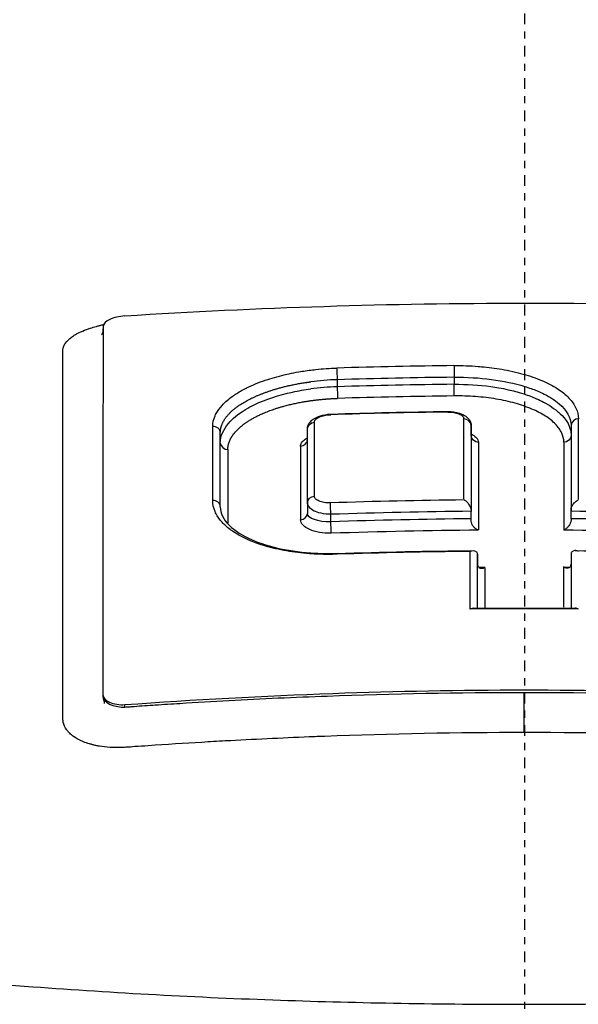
# Model space of a CAD drawing. Header units: millimetres. Extents: x 0 to 4378, y 0 to 2397.
# Tile 167 of 256: x 747 to 755, y 2212 to 2225. Entities that reach past the tile are written whole.
import ezdxf

# ---------------------------------------------------------------- set-up
doc = ezdxf.new("R2010")
doc.units = ezdxf.units.MM
doc.header["$LTSCALE"] = 0.2
doc.linetypes.add('CENTER2', pattern=[1.125, 0.75, -0.125, 0.125, -0.125])
doc.layers.add('02_Center Line', color=1, linetype='CENTER2')

# ---------------------------------------------------------------- blocks, each defined once
blk = doc.blocks.new('A$Cfecc06f8')
for p, q in [((-0.928, 44.264), (-0.928, 44.264)), ((-2.608, 44.068), (-2.608, 43.969)), ((-0.979, 44.102), (-0.979, 44.004)), ((-0.928, 43.842), (-0.928, 43.842)), ((-0.742, 43.434), (-0.743, 42.261)), ((-0.742, 43.286), (-0.742, 43.434)), ((-0.742, 43.434), (-0.742, 43.286)), ((0.649, 43.435), (0.649, 42.262)), ((0.649, 43.435), (0.649, 43.435)), ((-4.235, 42.299), (-4.235, 43.327)), ((-3.022, 42.36), (-3.022, 43.387)), ((-2.926, 43.302), (-2.926, 43.302)), ((-4.235, 42.299), (-4.235, 43.186)), ((-3.022, 42.36), (-3.022, 43.231)), ((-0.742, 43.286), (-0.743, 42.236)), ((0.548, 43.197), (0.548, 41.975)), ((0.649, 43.287), (0.649, 42.237)), ((0.649, 43.287), (0.649, 43.287)), ((-3.022, 42.36), (-3.022, 42.206)), ((-1.919, 42.376), (-1.919, 42.376)), ((-2.696, 42.091), (-2.696, 42.195)), ((-0.743, 42.132), (-0.743, 42.236)), ((0.649, 42.133), (0.649, 42.237)), ((-0.743, 42.132), (-0.743, 42.132)), ((-0.654, 40.888), (-0.654, 41.641)), ((-0.654, 41.641), (-0.654, 41.495)), ((0.649, 41.641), (0.648, 40.888)), ((-0.654, 40.888), (-0.654, 41.495)), ((0.648, 41.495), (0.648, 40.888)), ((-5.864, 39.653), (-5.864, 39.679)), ((-1.919, 39.688), (-1.919, 39.688)), ((-0.928, 39.707), (-0.928, 39.707)), ((-5.564, 39.509), (-5.564, 39.542))]:
    blk.add_line(p, q)
for radius, start, end in [(86.413, 313.06048, 226.93952), (59, 311.98884, 228.01116), (57.092, 313.6982, 226.3018)]:
    blk.add_arc((0, 0), radius, start, end)
for centre, major_axis, ratio, start_param, end_param in [((-5.563, 44.836), (0.3, 0.023), 0.39536, 1.540952, 3.111749), ((0.004, -29.488), (79.462, -0.002), 0.92821, 1.583219, 1.60375), ((-2.574, 43.454), (1.548, 0.043), 0.397012, 1.58138, 1.822144), ((0.004, -29.461), (79.293, -0.002), 0.927804, 1.583225, 1.603764), ((0.004, -29.389), (79.137, -0.002), 0.92749, 1.583251, 1.603829), ((-2.604, 43.248), (1.638, 0.061), 0.440164, 1.556801, 1.783467), ((0.004, -29.362), (78.968, -0.002), 0.927077, 1.583258, 1.603845), ((0.006, -29.007), (-78.262, 0.002), 0.928055, 4.726147, 4.746973), ((-2.696, 43.536), (0.0018, -0.0536), 0.018842, 3.145343, 3.705079), ((-1.068, 43.572), (0.0007, -0.0538), 0.007417, 3.137067, 3.1416), ((-1.068, 43.572), (0.0007, -0.0538), 0.007417, 3.1416, 3.707714), ((-2.945, -29.527), (0.02, 81.126), 0.000062, 5.803652, 5.831887), ((-0.851, -29.827), (-0.008, -81.489), 0.00002, 2.660467, 2.691319), ((0.755, -29.836), (0.005, -81.499), 0.000032, 3.592118, 3.622961), ((-4.335, 43.327), (0.1, 0), 0.899596, 0.00002, 1.626158), ((-4.363, -29.235), (0.022, 80.762), 0.000059, 5.802861, 5.831224), ((-0.636, -29.845), (0.005, -81.109), 0.000032, 3.591254, 3.62475), ((-4.109, -29.275), (-0.02, 80.412), 0.000079, 0.45104, 0.479465), ((-3.098, -29.484), (-0.019, 80.673), 0.000081, 0.450484, 0.478814), ((-4.335, 42.299), (0.1, 0), 0.886849, 0.000221, 1.627453), ((0.008, -27.889), (-75.713, 0.002), 0.928348, 4.723657, 4.748198), ((-4.335, 42.299), (0.1, 0), 0.886849, 0.000018, 0.000221), ((0.007, -27.834), (-75.523, 0.002), 0.927848, 4.722341, 4.748216), ((-0.742, 42.353), (0, -0.133), 0.000583, 5.47928, 5.787408), ((0.648, 42.355), (0, -0.133), 0.000491, 0.495311, 0.804225), ((-0.006, -27.79), (75.475, -0.002), 0.92785, 1.536257, 1.562148), ((0.007, -27.736), (-75.337, 0.002), 0.927455, 4.722368, 4.748308), ((-0.743, 42.017), (0, -0.131), 0.000579, 2.333892, 2.645879), ((0.649, 42.013), (0, -0.135), 0.000363, 3.620466, 3.927231), ((-0.007, -27.699), (-75.297, 0.002), 0.927458, 4.677763, 4.703714), ((0.007, -27.683), (-75.149, 0.002), 0.926947, 4.721044, 4.748325), ((-0.006, -27.638), (-75.101, 0.002), 0.926936, 4.677744, 4.705038), ((0.009, -27.094), (-74.104, 0.002), 0.928107, 4.722724, 4.74776), ((-0.764, -30.503), (0.009, 82.256), 0.00003, 5.763106, 5.783077), ((0.007, -27.111), (-73.954, 0.002), 0.927194, 4.719989, 4.721059), ((-0.547, -30.456), (-0.005, 81.802), 0.000036, 0.496809, 0.511176), ((0.541, -30.453), (-0.007, -81.799), 0.000022, 2.630734, 2.645106), ((0, -25.386), (-71.394, 0.002), 0.928182, 4.701923, 4.722988)]:
    blk.add_ellipse(centre, major_axis=major_axis, ratio=ratio, start_param=start_param, end_param=end_param)
for points, knots in [([(-3.067, 34.878), (-4.126, 34.906), (-5.172, 34.951), (-7.244, 35.077), (-8.265, 35.158), (-9.932, 35.321), (-10.592, 35.395), (-11.611, 35.523), (-11.978, 35.572), (-15.251, 36.036), (-17.895, 36.606), (-20.291, 37.349), (-20.433, 37.395), (-20.871, 37.537), (-21.175, 37.64), (-21.75, 37.847), (-22.029, 37.952), (-22.564, 38.164), (-22.824, 38.273), (-23.331, 38.496), (-23.576, 38.609), (-24.29, 38.958), (-24.73, 39.2), (-25.53, 39.694), (-25.889, 39.946), (-26.36, 40.328), (-26.504, 40.454), (-27.199, 41.109), (-27.591, 41.657), (-27.854, 42.357), (-27.895, 42.495), (-27.955, 42.772), (-27.974, 42.911), (-27.989, 43.188), (-27.986, 43.324), (-27.958, 43.589), (-27.934, 43.719), (-27.885, 43.908), (-27.867, 43.969), (-27.807, 44.146), (-27.758, 44.265), (-27.651, 44.486), (-27.593, 44.591), (-27.294, 45.074), (-26.967, 45.45), (-26.236, 46.096), (-25.874, 46.367), (-24.852, 47.028), (-24.133, 47.412), (-22.908, 47.958), (-22.475, 48.136), (-21.564, 48.479), (-21.084, 48.647), (-20.582, 48.807)], [0.000005, 0.000005, 0.000005, 0.000005, 0.319511, 0.319511, 0.639479, 0.639479, 0.852403, 0.852403, 0.973891, 0.973891, 1.947625, 1.947625, 2.010365, 2.010365, 2.139691, 2.139691, 2.265575, 2.265575, 2.393345, 2.393345, 2.521559, 2.521559, 2.781941, 2.781941, 3.041001, 3.041001, 3.166048, 3.166048, 3.692233, 3.692233, 3.821507, 3.821507, 3.951206, 3.951206, 4.07808, 4.07808, 4.201324, 4.201324, 4.258471, 4.258471, 4.368502, 4.368502, 4.468635, 4.468635, 4.831764, 4.831764, 5.102761, 5.102761, 5.508805, 5.508805, 5.711646, 5.711646, 5.914059, 5.914059, 5.914059, 5.914059]), ([(-20.254, 48.666), (-21.316, 48.291), (-22.924, 47.664), (-25.326, 46.074), (-26.033, 45.35), (-26.63, 44.115), (-26.71, 43.619), (-26.475, 41.949), (-25.525, 40.9), (-22.805, 39.082), (-20.784, 38.224), (-16.051, 36.874), (-13.47, 36.364), (-9.424, 35.847), (-8.146, 35.719), (-5.708, 35.537), (-4.554, 35.475), (-2.295, 35.397), (-1.147, 35.377), (-0.009, 35.377)], [-5.847616, -5.847616, -5.847616, -5.847616, -5.038817, -5.038817, -4.426364, -4.426364, -4.019655, -4.019655, -3.083823, -3.083823, -2.043533, -2.043533, -1.111663, -1.111663, -0.700523, -0.700523, -0.341482, -0.341482, 0, 0, 0, 0]), ([(-0.009, 35.377), (1.128, 35.377), (2.276, 35.396), (4.534, 35.474), (5.688, 35.536), (8.127, 35.718), (9.404, 35.845), (13.452, 36.362), (16.034, 36.871), (20.77, 38.22), (22.793, 39.078), (25.516, 40.895), (26.47, 41.942), (26.709, 43.614), (26.63, 44.11), (26.035, 45.347), (25.328, 46.071), (22.925, 47.663), (21.315, 48.291), (20.252, 48.666)], [-3.557548, -3.557548, -3.557548, -3.557548, -3.349945, -3.349945, -3.131371, -3.131371, -2.88131, -2.88131, -2.314192, -2.314192, -1.681115, -1.681115, -1.111984, -1.111984, -0.864569, -0.864569, -0.492008, -0.492008, -0.000015, -0.000015, -0.000015, -0.000015]), ([(-5.563, 44.956), (-3.714, 45.073), (-1.862, 45.133), (1.85, 45.133), (3.705, 45.074), (5.558, 44.956)], [0, 0, 0, 0, 0.4995825, 0.4995825, 0.9999999, 0.9999999, 0.9999999, 0.9999999]), ([(-6.318, 44.651), (-6.318, 44.651), (-6.318, 44.651), (-6.318, 44.651), (-6.31, 44.657), (-6.301, 44.663), (-6.293, 44.67), (-6.285, 44.675), (-6.277, 44.68), (-6.268, 44.686), (-6.248, 44.698), (-6.225, 44.711), (-6.2, 44.723), (-6.169, 44.738), (-6.134, 44.753), (-6.097, 44.766), (-6.081, 44.772), (-6.064, 44.778), (-6.046, 44.784), (-6.018, 44.793), (-5.989, 44.802), (-5.96, 44.81)], [0.41973786, 0.41973786, 0.41973786, 0.41973786, 0.41974049, 0.41974049, 0.41974049, 0.42088252, 0.42088252, 0.42088252, 0.421875, 0.421875, 0.421875, 0.4242454, 0.4242454, 0.4242454, 0.42725417, 0.42725417, 0.42725417, 0.42860278, 0.42860278, 0.42860278, 0.43081645, 0.43081645, 0.43081645, 0.43081645]), ([(-5.96, 44.81), (-5.945, 44.814), (-5.93, 44.818), (-5.915, 44.822), (-5.91, 44.823), (-5.904, 44.824), (-5.898, 44.826), (-5.889, 44.828), (-5.879, 44.83), (-5.869, 44.833), (-5.866, 44.833), (-5.863, 44.834), (-5.86, 44.835)], [0.430816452, 0.430816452, 0.430816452, 0.430816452, 0.431952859, 0.431952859, 0.431952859, 0.432377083, 0.432377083, 0.432377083, 0.433119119, 0.433119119, 0.433119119, 0.433340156, 0.433340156, 0.433340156, 0.433340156]), ([(-5.864, 39.679), (-5.864, 40.649), (-5.864, 41.562), (-5.864, 43.277), (-5.864, 44.077), (-5.863, 44.817)], [-1.119708, -1.119708, -1.119708, -1.119708, -0.559623, -0.559623, -0.000001, -0.000001, -0.000001, -0.000001]), ([(-5.889, 44.691), (-5.889, 44.691), (-5.889, 44.691), (-5.887, 44.694), (-5.882, 44.698), (-5.875, 44.713), (-5.87, 44.725), (-5.865, 44.749), (-5.864, 44.759), (-5.864, 44.766), (-5.864, 44.768), (-5.864, 44.768), (-5.864, 44.768), (-5.864, 44.771), (-5.864, 44.774), (-5.864, 44.776)], [1.25071335, 1.25071335, 1.25071335, 1.25071335, 1.2539505, 1.2539505, 1.26607486, 1.26607486, 1.27625562, 1.27625562, 1.28286408, 1.28286408, 1.28458104, 1.28458104, 1.28718721, 1.28718721, 1.28976385, 1.28976385, 1.28976385, 1.28976385]), ([(-6.425, 39.323), (-6.426, 39.333), (-6.426, 39.341), (-6.427, 39.348), (-6.427, 39.362), (-6.426, 39.384), (-6.426, 39.409), (-6.427, 39.444), (-6.426, 39.485), (-6.427, 39.519), (-6.427, 39.521), (-6.427, 39.523), (-6.427, 39.525), (-6.427, 39.583), (-6.427, 39.644), (-6.427, 39.701), (-6.427, 39.713), (-6.427, 39.725), (-6.427, 39.737), (-6.427, 39.842), (-6.427, 39.954), (-6.427, 40.049), (-6.427, 40.226), (-6.427, 40.406), (-6.427, 40.59), (-6.427, 40.629), (-6.427, 40.667), (-6.427, 40.706), (-6.427, 40.818), (-6.427, 40.932), (-6.427, 41.046), (-6.427, 41.161), (-6.427, 41.297), (-6.427, 41.393), (-6.427, 41.442), (-6.427, 41.491), (-6.427, 41.541), (-6.427, 41.757), (-6.427, 41.977), (-6.427, 42.202), (-6.427, 42.331), (-6.427, 42.461), (-6.427, 42.592), (-6.427, 42.677), (-6.427, 42.763), (-6.427, 42.85), (-6.427, 42.971), (-6.427, 43.093), (-6.427, 43.216), (-6.427, 43.302), (-6.427, 43.387), (-6.427, 43.474), (-6.427, 43.493), (-6.427, 43.513), (-6.427, 43.533), (-6.427, 43.639), (-6.427, 43.758), (-6.427, 43.852), (-6.427, 43.925), (-6.427, 44), (-6.427, 44.074), (-6.427, 44.172), (-6.427, 44.269), (-6.427, 44.365), (-6.427, 44.382), (-6.427, 44.398), (-6.427, 44.414), (-6.427, 44.422), (-6.427, 44.429), (-6.427, 44.437), (-6.427, 44.449), (-6.427, 44.461), (-6.427, 44.473), (-6.427, 44.484), (-6.426, 44.496), (-6.423, 44.508), (-6.413, 44.55), (-6.386, 44.591), (-6.341, 44.631), (-6.334, 44.638), (-6.326, 44.644), (-6.318, 44.651)], [0.1547889, 0.1547889, 0.1547889, 0.1547889, 0.15625, 0.15625, 0.15625, 0.1593979, 0.1593979, 0.1593979, 0.1637965, 0.1637965, 0.1637965, 0.1640625, 0.1640625, 0.1640625, 0.171875, 0.171875, 0.171875, 0.1734917, 0.1734917, 0.1734917, 0.1875, 0.1875, 0.1875, 0.213324, 0.213324, 0.213324, 0.21875, 0.21875, 0.21875, 0.234375, 0.234375, 0.234375, 0.25, 0.25, 0.25, 0.2579257, 0.2579257, 0.2579257, 0.2926672, 0.2926672, 0.2926672, 0.3125, 0.3125, 0.3125, 0.3255033, 0.3255033, 0.3255033, 0.34375, 0.34375, 0.34375, 0.3564771, 0.3564771, 0.3564771, 0.359375, 0.359375, 0.359375, 0.375, 0.375, 0.375, 0.3873006, 0.3873006, 0.3873006, 0.40346, 0.40346, 0.40346, 0.40625, 0.40625, 0.40625, 0.4075224, 0.4075224, 0.4075224, 0.409563, 0.409563, 0.409563, 0.4116065, 0.4116065, 0.4116065, 0.4185939, 0.4185939, 0.4185939, 0.4197379, 0.4197379, 0.4197379, 0.4197379]), ([(-0.981, 44.264), (-0.868, 44.265), (-0.754, 44.262), (-0.643, 44.253), (-0.628, 44.252), (-0.613, 44.251), (-0.598, 44.249)], [0, 0, 0, 0, 0.1250001, 0.1250001, 0.1250001, 0.1417191, 0.1417191, 0.1417191, 0.1417191]), ([(-4.341, 43.417), (-4.341, 43.467), (-4.33, 43.517), (-4.308, 43.566), (-4.304, 43.576), (-4.299, 43.587), (-4.293, 43.597), (-4.272, 43.636), (-4.244, 43.674), (-4.21, 43.711), (-4.189, 43.735), (-4.165, 43.758), (-4.139, 43.78), (-4.112, 43.803), (-4.083, 43.826), (-4.051, 43.847), (-4.042, 43.854), (-4.032, 43.86), (-4.023, 43.867), (-3.98, 43.894), (-3.933, 43.921), (-3.883, 43.946), (-3.867, 43.954), (-3.852, 43.962), (-3.836, 43.969), (-3.756, 44.007), (-3.669, 44.041), (-3.575, 44.072), (-3.565, 44.075), (-3.555, 44.078), (-3.545, 44.081), (-3.459, 44.108), (-3.369, 44.131), (-3.276, 44.151), (-3.232, 44.161), (-3.188, 44.169), (-3.144, 44.177), (-3.08, 44.188), (-3.016, 44.197), (-2.951, 44.205), (-2.936, 44.206), (-2.921, 44.208), (-2.906, 44.21), (-2.809, 44.22), (-2.711, 44.226), (-2.612, 44.229)], [0, 0, 0, 0, 0.124961, 0.124961, 0.124961, 0.151074, 0.151074, 0.151074, 0.25, 0.25, 0.25, 0.31207, 0.31207, 0.31207, 0.375, 0.375, 0.375, 0.39351, 0.39351, 0.39351, 0.475398, 0.475398, 0.475398, 0.5, 0.5, 0.5, 0.625, 0.625, 0.625, 0.638241, 0.638241, 0.638241, 0.75, 0.75, 0.75, 0.801734, 0.801734, 0.801734, 0.874941, 0.874941, 0.874941, 0.891604, 0.891604, 0.891604, 1, 1, 1, 1]), ([(-0.598, 44.249), (-0.502, 44.241), (-0.408, 44.229), (-0.317, 44.213), (-0.213, 44.195), (-0.112, 44.173), (-0.018, 44.146), (0.077, 44.12), (0.164, 44.089), (0.244, 44.055), (0.324, 44.021), (0.397, 43.983), (0.459, 43.942), (0.489, 43.923), (0.517, 43.903), (0.542, 43.883)], [0.1417191, 0.1417191, 0.1417191, 0.1417191, 0.2500001, 0.2500001, 0.2500001, 0.3750004, 0.3750004, 0.3750004, 0.5000001, 0.5000001, 0.5000001, 0.6250007, 0.6250007, 0.6250007, 0.6844931, 0.6844931, 0.6844931, 0.6844931]), ([(-0.979, 44.102), (-0.627, 44.106), (-0.277, 44.06), (0.003, 43.974), (0.064, 43.955), (0.122, 43.935), (0.175, 43.913), (0.211, 43.898), (0.244, 43.883), (0.276, 43.867), (0.357, 43.826), (0.426, 43.782), (0.482, 43.734), (0.59, 43.642), (0.649, 43.539), (0.649, 43.435)], [0, 0, 0, 0, 0.4109052, 0.4109052, 0.4109052, 0.5000049, 0.5000049, 0.5000049, 0.5590367, 0.5590367, 0.5590367, 0.7086872, 0.7086872, 0.7086872, 0.9999925, 0.9999925, 0.9999925, 0.9999925]), ([(-0.979, 44.004), (-0.805, 44.006), (-0.633, 43.995), (-0.468, 43.972), (-0.431, 43.967), (-0.394, 43.962), (-0.359, 43.955), (-0.314, 43.948), (-0.27, 43.939), (-0.228, 43.929), (-0.151, 43.912), (-0.107, 43.902), (-0.008, 43.869), (0.055, 43.849), (0.114, 43.827), (0.169, 43.803), (0.203, 43.788), (0.234, 43.773), (0.265, 43.757), (0.305, 43.735), (0.343, 43.713), (0.378, 43.689), (0.413, 43.665), (0.462, 43.625), (0.474, 43.614), (0.525, 43.569), (0.649, 43.465), (0.649, 43.287)], [0, 0, 0, 0, 0.25, 0.25, 0.25, 0.3057667, 0.3057667, 0.3057667, 0.375, 0.375, 0.375, 0.5, 0.5, 0.5, 0.5781771, 0.5781771, 0.5781771, 0.625, 0.625, 0.625, 0.6875, 0.6875, 0.6875, 0.75, 0.75, 0.75, 0.999996, 0.999996, 0.999996, 0.999996]), ([(-4.235, 43.186), (-4.236, 43.287), (-4.189, 43.378), (-4.123, 43.456), (-4.058, 43.534), (-4.004, 43.58), (-3.884, 43.653), (-3.844, 43.677), (-3.801, 43.7), (-3.756, 43.722), (-3.6, 43.796), (-3.42, 43.855), (-3.229, 43.896), (-3.146, 43.914), (-3.061, 43.928), (-2.976, 43.94)], [0, 0, 0, 0, 0.25, 0.25, 0.25, 0.5, 0.5, 0.5, 0.5839635, 0.5839635, 0.5839635, 0.8742063, 0.8742063, 0.8742063, 1, 1, 1, 1]), ([(0.548, 43.197), (0.548, 43.24), (0.538, 43.283), (0.519, 43.326), (0.5, 43.368), (0.47, 43.409), (0.432, 43.449), (0.394, 43.489), (0.347, 43.527), (0.291, 43.562), (0.235, 43.598), (0.171, 43.631), (0.101, 43.66), (0.03, 43.69), (-0.047, 43.717), (-0.13, 43.74), (-0.213, 43.764), (-0.302, 43.783), (-0.394, 43.799), (-0.486, 43.814), (-0.582, 43.826), (-0.68, 43.833), (-0.778, 43.84), (-0.878, 43.843), (-0.978, 43.842)], [0, 0, 0, 0, 0.125, 0.125, 0.125, 0.25, 0.25, 0.25, 0.375, 0.375, 0.375, 0.5, 0.5, 0.5, 0.625, 0.625, 0.625, 0.75, 0.75, 0.75, 0.875, 0.875, 0.875, 1, 1, 1, 1]), ([(0.542, 43.883), (0.544, 43.882), (0.545, 43.881), (0.546, 43.879), (0.573, 43.858), (0.597, 43.836), (0.618, 43.813), (0.661, 43.768), (0.695, 43.721), (0.717, 43.672), (0.739, 43.624), (0.75, 43.575), (0.75, 43.525)], [0.6844931, 0.6844931, 0.6844931, 0.6844931, 0.6875004, 0.6875004, 0.6875004, 0.7500001, 0.7500001, 0.7500001, 0.8750003, 0.8750003, 0.8750003, 1, 1, 1, 1]), ([(-3.022, 43.388), (-3.022, 43.403), (-3.018, 43.419), (-3.006, 43.449), (-2.997, 43.464), (-2.974, 43.492), (-2.959, 43.506), (-2.919, 43.533), (-2.894, 43.546), (-2.832, 43.57), (-2.792, 43.58), (-2.734, 43.587), (-2.716, 43.589), (-2.698, 43.589)], [0, 0, 0, 0, 0.00585226, 0.00585226, 0.01169316, 0.01169316, 0.01878079, 0.01878079, 0.02852252, 0.02852252, 0.04105884, 0.04105884, 0.04637725, 0.04637725, 0.04637725, 0.04637725]), ([(-2.925, 43.477), (-2.926, 43.49), (-2.92, 43.503), (-2.897, 43.527), (-2.879, 43.538), (-2.837, 43.557), (-2.812, 43.566), (-2.757, 43.577), (-2.728, 43.58), (-2.698, 43.581)], [0, 0, 0, 0, 0.24981, 0.24981, 0.50014, 0.50014, 0.749753, 0.749753, 1, 1, 1, 1]), ([(-1.069, 43.626), (-1.041, 43.626), (-1.012, 43.624), (-0.956, 43.616), (-0.929, 43.61), (-0.872, 43.591), (-0.842, 43.577), (-0.803, 43.549), (-0.79, 43.537), (-0.77, 43.514), (-0.763, 43.503), (-0.752, 43.483), (-0.749, 43.473), (-0.744, 43.454), (-0.743, 43.444), (-0.742, 43.435)], [0, 0, 0, 0, 0.00847318, 0.00847318, 0.01746871, 0.01746871, 0.02861115, 0.02861115, 0.03460781, 0.03460781, 0.03915272, 0.03915272, 0.04269381, 0.04269381, 0.04637462, 0.04637462, 0.04637462, 0.04637462]), ([(-1.069, 43.617), (-1.04, 43.618), (-1.011, 43.616), (-0.983, 43.611), (-0.956, 43.607), (-0.931, 43.6), (-0.911, 43.592), (-0.89, 43.583), (-0.873, 43.573), (-0.861, 43.561), (-0.85, 43.55), (-0.844, 43.537), (-0.844, 43.524)], [0, 0, 0, 0, 0.25, 0.25, 0.25, 0.5, 0.5, 0.5, 0.75, 0.75, 0.75, 1, 1, 1, 1]), ([(-0.742, 43.313), (-0.715, 43.299), (-0.693, 43.283), (-0.675, 43.267), (-0.664, 43.256), (-0.655, 43.244), (-0.65, 43.232), (-0.644, 43.22), (-0.642, 43.208), (-0.642, 43.196)], [0.5605287, 0.5605287, 0.5605287, 0.5605287, 0.7509063, 0.7509063, 0.7509063, 0.875453, 0.875453, 0.875453, 1, 1, 1, 1]), ([(-3.118, 43.141), (-3.118, 43.157), (-3.113, 43.174), (-3.103, 43.19), (-3.092, 43.207), (-3.076, 43.223), (-3.053, 43.24), (-3.044, 43.247), (-3.034, 43.253), (-3.023, 43.26)], [0, 0, 0, 0, 0.2504489, 0.2504489, 0.2504489, 0.5009372, 0.5009372, 0.5009372, 0.5989114, 0.5989114, 0.5989114, 0.5989114]), ([(-2.61, 41.639), (-2.694, 41.636), (-2.779, 41.636), (-2.863, 41.639), (-2.892, 41.64), (-2.92, 41.642), (-2.949, 41.643), (-3.006, 41.647), (-3.062, 41.652), (-3.118, 41.658), (-3.171, 41.664), (-3.223, 41.671), (-3.274, 41.679), (-3.379, 41.696), (-3.48, 41.717), (-3.574, 41.744), (-3.579, 41.745), (-3.584, 41.746), (-3.589, 41.748), (-3.661, 41.768), (-3.729, 41.792), (-3.793, 41.817), (-3.808, 41.823), (-3.822, 41.829), (-3.836, 41.836), (-3.876, 41.853), (-3.913, 41.871), (-3.949, 41.889), (-3.985, 41.909), (-4.02, 41.929), (-4.051, 41.951), (-4.068, 41.962), (-4.084, 41.973), (-4.099, 41.984), (-4.142, 42.016), (-4.179, 42.05), (-4.211, 42.085), (-4.245, 42.123), (-4.274, 42.162), (-4.295, 42.203), (-4.3, 42.212), (-4.304, 42.222), (-4.309, 42.232), (-4.33, 42.283), (-4.341, 42.335), (-4.341, 42.388)], [0, 0, 0, 0, 0.093194, 0.093194, 0.093194, 0.125, 0.125, 0.125, 0.189042, 0.189042, 0.189042, 0.25, 0.25, 0.25, 0.375001, 0.375001, 0.375001, 0.38152, 0.38152, 0.38152, 0.477845, 0.477845, 0.477845, 0.5, 0.5, 0.5, 0.56152, 0.56152, 0.56152, 0.625001, 0.625001, 0.625001, 0.658058, 0.658058, 0.658058, 0.75, 0.75, 0.75, 0.850773, 0.850773, 0.850773, 0.875, 0.875, 0.875, 1, 1, 1, 1]), ([(-2.696, 42.195), (-2.782, 42.193), (-2.892, 42.222), (-2.927, 42.24), (-2.957, 42.255), (-3.008, 42.286), (-3.02, 42.34), (-3.021, 42.347), (-3.022, 42.353), (-3.022, 42.36)], [0, 0, 0, 0, 0.4992992, 0.4992992, 0.4992992, 0.9482076, 0.9482076, 0.9482076, 1, 1, 1, 1]), ([(-2.701, 42.354), (-2.73, 42.353), (-2.759, 42.355), (-2.787, 42.359), (-2.814, 42.363), (-2.838, 42.37), (-2.859, 42.378), (-2.88, 42.387), (-2.897, 42.398), (-2.908, 42.41), (-2.92, 42.422), (-2.926, 42.435), (-2.926, 42.449)], [0, 0, 0, 0, 0.25, 0.25, 0.25, 0.5, 0.5, 0.5, 0.75, 0.75, 0.75, 1, 1, 1, 1]), ([(-0.743, 42.261), (-0.743, 42.264), (-0.743, 42.268), (-0.745, 42.28), (-0.748, 42.29), (-0.76, 42.316), (-0.771, 42.332), (-0.792, 42.357), (-0.802, 42.367), (-0.824, 42.385), (-0.834, 42.391), (-0.844, 42.395)], [0, 0, 0, 0, 0.00105443, 0.00105443, 0.00390422, 0.00390422, 0.00841748, 0.00841748, 0.01167124, 0.01167124, 0.01536804, 0.01536804, 0.01536804, 0.01536804]), ([(0.649, 42.262), (0.649, 42.269), (0.65, 42.276), (0.654, 42.291), (0.657, 42.299), (0.669, 42.322), (0.68, 42.338), (0.702, 42.362), (0.711, 42.37), (0.73, 42.385), (0.74, 42.391), (0.749, 42.396)], [-0.01932859, -0.01932859, -0.01932859, -0.01932859, -0.01686752, -0.01686752, -0.01403596, -0.01403596, -0.0080494, -0.0080494, -0.00399872, -0.00399872, 0, 0, 0, 0]), ([(-4.235, 42.299), (-4.235, 42.215), (-4.197, 42.127), (-4.035, 41.968), (-3.926, 41.898), (-3.678, 41.79), (-3.543, 41.748), (-3.246, 41.684), (-3.081, 41.663), (-2.813, 41.649), (-2.711, 41.648), (-2.609, 41.652)], [0, 0, 0, 0, 0.0707494, 0.0707494, 0.1293121, 0.1293121, 0.1794084, 0.1794084, 0.2307931, 0.2307931, 0.2612526, 0.2612526, 0.2612526, 0.2612526]), ([(-2.691, 41.932), (-2.747, 41.93), (-2.804, 41.934), (-2.854, 41.943), (-2.956, 41.961), (-3.038, 41.997), (-3.083, 42.043), (-3.106, 42.066), (-3.118, 42.091), (-3.118, 42.117)], [0, 0, 0, 0, 0.250033, 0.250033, 0.250033, 0.75, 0.75, 0.75, 1, 1, 1, 1]), ([(-0.642, 41.974), (-0.642, 41.974), (-0.642, 41.974), (-0.651, 41.977), (-0.663, 41.982), (-0.688, 42.001), (-0.698, 42.01), (-0.718, 42.034), (-0.727, 42.048), (-0.738, 42.075), (-0.741, 42.087), (-0.742, 42.101), (-0.743, 42.104), (-0.743, 42.108)], [-0.00010774, -0.00010774, -0.00010774, -0.00010774, 0, 0, 0.00301016, 0.00301016, 0.00518551, 0.00518551, 0.0079686, 0.0079686, 0.01017461, 0.01017461, 0.01088966, 0.01088966, 0.01088966, 0.01088966]), ([(0.649, 42.109), (0.648, 42.102), (0.647, 42.096), (0.644, 42.082), (0.641, 42.075), (0.631, 42.054), (0.622, 42.039), (0.601, 42.015), (0.591, 42.004), (0.566, 41.984), (0.555, 41.978), (0.548, 41.975)], [0.00005399, 0.00005399, 0.00005399, 0.00005399, 0.00205261, 0.00205261, 0.00430952, 0.00430952, 0.00906863, 0.00906863, 0.01302984, 0.01302984, 0.01836274, 0.01836274, 0.01836274, 0.01836274]), ([(-0.755, 41.679), (-0.753, 41.68), (-0.751, 41.681), (-0.737, 41.687), (-0.724, 41.689), (-0.702, 41.689), (-0.691, 41.687), (-0.677, 41.68), (-0.673, 41.677), (-0.666, 41.67), (-0.663, 41.667), (-0.66, 41.662)], [-0.01576575, -0.01576575, -0.01576575, -0.01576575, -0.0149023, -0.0149023, -0.00948324, -0.00948324, -0.00441114, -0.00441114, -0.00209553, -0.00209553, -0.00007679, -0.00007679, -0.00007679, -0.00007679]), ([(-0.654, 41.641), (-0.654, 41.644), (-0.655, 41.648), (-0.657, 41.655), (-0.658, 41.659), (-0.66, 41.662)], [0.000001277, 0.000001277, 0.000001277, 0.000001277, 0.001472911, 0.001472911, 0.003117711, 0.003117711, 0.003117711, 0.003117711]), ([(0.655, 41.662), (0.653, 41.659), (0.651, 41.655), (0.649, 41.648), (0.649, 41.644), (0.649, 41.641)], [0.000120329, 0.000120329, 0.000120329, 0.000120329, 0.001765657, 0.001765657, 0.003236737, 0.003236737, 0.003236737, 0.003236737]), ([(0.749, 41.679), (0.747, 41.68), (0.745, 41.681), (0.733, 41.686), (0.723, 41.688), (0.704, 41.69), (0.695, 41.689), (0.68, 41.685), (0.674, 41.682), (0.663, 41.673), (0.658, 41.669), (0.655, 41.662)], [-0.00093187, -0.00093187, -0.00093187, -0.00093187, 0, 0, 0.00436612, 0.00436612, 0.00867322, 0.00867322, 0.01202355, 0.01202355, 0.01490186, 0.01490186, 0.01490186, 0.01490186]), ([(-0.654, 41.495), (-0.654, 41.491), (-0.653, 41.488), (-0.651, 41.481), (-0.65, 41.477), (-0.648, 41.473)], [-0.003257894, -0.003257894, -0.003257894, -0.003257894, -0.001782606, -0.001782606, -0.000132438, -0.000132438, -0.000132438, -0.000132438]), ([(-0.648, 41.473), (-0.646, 41.47), (-0.644, 41.468), (-0.635, 41.457), (-0.626, 41.451), (-0.607, 41.445), (-0.598, 41.444), (-0.579, 41.446), (-0.569, 41.448), (-0.558, 41.454), (-0.555, 41.455), (-0.553, 41.457)], [-0.01552143, -0.01552143, -0.01552143, -0.01552143, -0.01394941, -0.01394941, -0.00870943, -0.00870943, -0.00449248, -0.00449248, 0, 0, 0.00105534, 0.00105534, 0.00105534, 0.00105534]), ([(0.643, 41.474), (0.639, 41.467), (0.633, 41.461), (0.62, 41.452), (0.612, 41.449), (0.596, 41.446), (0.588, 41.446), (0.572, 41.448), (0.563, 41.45), (0.552, 41.455), (0.55, 41.456), (0.548, 41.457)], [0.00000446, 0.00000446, 0.00000446, 0.00000446, 0.00315582, 0.00315582, 0.00647054, 0.00647054, 0.00967903, 0.00967903, 0.01290135, 0.01290135, 0.01364303, 0.01364303, 0.01364303, 0.01364303]), ([(0.643, 41.474), (0.644, 41.477), (0.646, 41.481), (0.648, 41.488), (0.648, 41.491), (0.648, 41.495)], [-0.003051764, -0.003051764, -0.003051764, -0.003051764, -0.001475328, -0.001475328, -0.000001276, -0.000001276, -0.000001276, -0.000001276]), ([(-0.712, 40.888), (-0.724, 40.888), (-0.736, 40.885), (-0.751, 40.878), (-0.753, 40.878), (-0.755, 40.876)], [0.009344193, 0.009344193, 0.009344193, 0.009344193, 0.014404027, 0.014404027, 0.015176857, 0.015176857, 0.015176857, 0.015176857]), ([(0.749, 40.876), (0.747, 40.878), (0.745, 40.879), (0.735, 40.883), (0.726, 40.886), (0.714, 40.888), (0.71, 40.888), (0.706, 40.888)], [-0.000875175, -0.000875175, -0.000875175, -0.000875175, 0, 0, 0.003670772, 0.003670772, 0.005581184, 0.005581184, 0.005581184, 0.005581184]), ([(5.558, 39.543), (4.594, 39.612), (3.629, 39.664), (1.773, 39.731), (0.887, 39.747), (-0.893, 39.747), (-1.779, 39.73), (-3.634, 39.664), (-4.6, 39.612), (-5.564, 39.542)], [-1.113248, -1.113248, -1.113248, -1.113248, -0.82321, -0.82321, -0.556619, -0.556619, -0.289996, -0.289996, 0, 0, 0, 0]), ([(-5.564, 39.542), (-5.643, 39.537), (-5.718, 39.55), (-5.773, 39.576), (-5.828, 39.601), (-5.863, 39.637), (-5.864, 39.679)], [0, 0, 0, 0, 0.500515, 0.500515, 0.500515, 1, 1, 1, 1]), ([(-5.564, 39.509), (-5.572, 39.508), (-5.581, 39.508), (-5.59, 39.508), (-5.655, 39.508), (-5.721, 39.524), (-5.767, 39.545), (-5.823, 39.57), (-5.863, 39.611), (-5.864, 39.653)], [0, 0, 0, 0, 0.0564556, 0.0564556, 0.0564556, 0.4856693, 0.4856693, 0.4856693, 0.9999985, 0.9999985, 0.9999985, 0.9999985]), ([(-5.846, 39.564), (-5.846, 39.564), (-5.846, 39.564), (-5.846, 39.566), (-5.847, 39.567), (-5.847, 39.571), (-5.847, 39.574), (-5.848, 39.582), (-5.849, 39.588), (-5.853, 39.605), (-5.856, 39.616), (-5.86, 39.627)], [0.9037999, 0.9037999, 0.9037999, 0.9037999, 0.90458467, 0.90458467, 0.90555985, 0.90555985, 0.90703281, 0.90703281, 0.90970485, 0.90970485, 0.91423289, 0.91423289, 0.91423289, 0.91423289]), ([(-0.003, 39.713), (-0.917, 39.713), (-1.831, 39.696), (-2.745, 39.662), (-3.201, 39.646), (-3.658, 39.625), (-4.114, 39.6), (-4.342, 39.588), (-4.57, 39.574), (-4.798, 39.56), (-4.855, 39.557), (-4.912, 39.553), (-4.969, 39.549), (-5.026, 39.546), (-5.083, 39.542), (-5.14, 39.538), (-5.238, 39.532), (-5.336, 39.525), (-5.433, 39.518), (-5.447, 39.517), (-5.461, 39.516), (-5.474, 39.515)], [0.0000001, 0.0000001, 0.0000001, 0.0000001, 0.492771, 0.492771, 0.492771, 0.7391565, 0.7391565, 0.7391565, 0.8623493, 0.8623493, 0.8623493, 0.8931475, 0.8931475, 0.8931475, 0.9239457, 0.9239457, 0.9239457, 0.9766944, 0.9766944, 0.9766944, 0.9841395, 0.9841395, 0.9841395, 0.9841395]), ([(5.477, 39.515), (4.565, 39.579), (3.652, 39.629), (1.825, 39.696), (0.911, 39.713), (-0.003, 39.713)], [0, 0, 0, 0, 0.5, 0.5, 1, 1, 1, 1]), ([(-5.474, 39.515), (-5.477, 39.515), (-5.48, 39.515), (-5.482, 39.515), (-5.499, 39.513), (-5.515, 39.512), (-5.532, 39.511), (-5.543, 39.51), (-5.553, 39.51), (-5.564, 39.509)], [0.98413947, 0.98413947, 0.98413947, 0.98413947, 0.98554205, 0.98554205, 0.98554205, 0.99438973, 0.99438973, 0.99438973, 0.99999998, 0.99999998, 0.99999998, 0.99999998]), ([(-5.967, 38.978), (-5.967, 38.978), (-5.967, 38.978), (-5.967, 38.978), (-5.983, 38.981), (-5.998, 38.985), (-6.013, 38.989), (-6.028, 38.992), (-6.043, 38.997), (-6.057, 39.001), (-6.086, 39.009), (-6.113, 39.019), (-6.14, 39.03), (-6.151, 39.034), (-6.162, 39.039), (-6.172, 39.044), (-6.211, 39.062), (-6.247, 39.082), (-6.278, 39.104), (-6.298, 39.118), (-6.315, 39.133), (-6.331, 39.148), (-6.342, 39.158), (-6.352, 39.168), (-6.36, 39.179), (-6.365, 39.184), (-6.369, 39.19), (-6.373, 39.196), (-6.397, 39.227), (-6.414, 39.267), (-6.421, 39.3), (-6.423, 39.308), (-6.425, 39.316), (-6.425, 39.323)], [0.13467149, 0.13467149, 0.13467149, 0.13467149, 0.13467577, 0.13467577, 0.13467577, 0.13590742, 0.13590742, 0.13590742, 0.13713858, 0.13713858, 0.13713858, 0.13959007, 0.13959007, 0.13959007, 0.140625, 0.140625, 0.140625, 0.14441188, 0.14441188, 0.14441188, 0.14682819, 0.14682819, 0.14682819, 0.1484375, 0.1484375, 0.1484375, 0.1492622, 0.1492622, 0.1492622, 0.15366753, 0.15366753, 0.15366753, 0.15478892, 0.15478892, 0.15478892, 0.15478892]), ([(-0.003, 39.158), (-0.918, 39.158), (-1.875, 39.139), (-2.779, 39.105), (-2.851, 39.103), (-2.923, 39.1), (-2.996, 39.097), (-3.383, 39.081), (-3.783, 39.062), (-4.166, 39.041), (-4.275, 39.035), (-4.383, 39.029), (-4.491, 39.022), (-4.737, 39.008), (-4.983, 38.992), (-5.238, 38.974), (-5.299, 38.97), (-5.362, 38.966), (-5.424, 38.962), (-5.466, 38.959), (-5.509, 38.955), (-5.552, 38.953), (-5.572, 38.951), (-5.591, 38.95), (-5.611, 38.949), (-5.72, 38.945), (-5.824, 38.952), (-5.919, 38.969), (-5.935, 38.971), (-5.951, 38.975), (-5.967, 38.978)], [0, 0, 0, 0, 0.0625, 0.0625, 0.0625, 0.0674467, 0.0674467, 0.0674467, 0.09375, 0.09375, 0.09375, 0.1011986, 0.1011986, 0.1011986, 0.1181477, 0.1181477, 0.1181477, 0.1222453, 0.1222453, 0.1222453, 0.125, 0.125, 0.125, 0.1262746, 0.1262746, 0.1262746, 0.133446, 0.133446, 0.133446, 0.1346715, 0.1346715, 0.1346715, 0.1346715]), ([(5.962, 38.978), (5.903, 38.967), (5.846, 38.959), (5.787, 38.954), (5.744, 38.95), (5.679, 38.948), (5.638, 38.949), (5.623, 38.949), (5.611, 38.949), (5.605, 38.95), (5.584, 38.951), (5.542, 38.953), (5.479, 38.958), (5.426, 38.961), (5.329, 38.969), (5.263, 38.973), (5.252, 38.974), (5.241, 38.974), (5.232, 38.975), (4.989, 38.992), (4.758, 39.006), (4.512, 39.021), (4.503, 39.022), (4.494, 39.022), (4.485, 39.023), (3.978, 39.053), (3.517, 39.076), (3.008, 39.096), (3.002, 39.097), (2.996, 39.097), (2.99, 39.097), (1.958, 39.139), (0.982, 39.158), (-0.003, 39.158)], [0, 0, 0, 0, 0.03125, 0.03125, 0.03125, 0.053883, 0.053883, 0.053883, 0.0625, 0.0625, 0.0625, 0.09375, 0.09375, 0.09375, 0.120399, 0.120399, 0.120399, 0.125, 0.125, 0.125, 0.245614, 0.245614, 0.245614, 0.25, 0.25, 0.25, 0.497095, 0.497095, 0.497095, 0.5, 0.5, 0.5, 1, 1, 1, 1]), ([(-3.067, 32.157), (-3.505, 32.168), (-3.941, 32.182), (-4.374, 32.198), (-4.856, 32.215), (-5.334, 32.236), (-5.81, 32.258), (-6.287, 32.281), (-6.761, 32.307), (-7.232, 32.334), (-7.704, 32.361), (-8.173, 32.391), (-8.639, 32.423), (-9.57, 32.487), (-10.488, 32.56), (-11.394, 32.641), (-12.144, 32.709), (-12.885, 32.783), (-13.617, 32.864), (-13.763, 32.88), (-13.909, 32.896), (-14.054, 32.913), (-14.926, 33.012), (-15.776, 33.12), (-16.601, 33.236), (-17.43, 33.352), (-18.235, 33.476), (-19.015, 33.607), (-19.795, 33.739), (-20.549, 33.878), (-21.276, 34.025), (-21.713, 34.114), (-22.139, 34.205), (-22.556, 34.298), (-22.832, 34.361), (-23.102, 34.424), (-23.366, 34.488), (-24.036, 34.65), (-24.669, 34.818), (-25.267, 34.992), (-25.868, 35.166), (-26.433, 35.347), (-26.961, 35.533), (-27.489, 35.719), (-27.98, 35.911), (-28.433, 36.108), (-28.584, 36.174), (-28.73, 36.241), (-28.873, 36.308), (-29.59, 36.646), (-30.182, 36.993), (-30.653, 37.348), (-30.94, 37.563), (-31.182, 37.781), (-31.379, 38.001), (-31.428, 38.056), (-31.474, 38.112), (-31.518, 38.167), (-31.529, 38.181), (-31.539, 38.195), (-31.55, 38.209), (-31.561, 38.223), (-31.571, 38.237), (-31.581, 38.251), (-31.602, 38.278), (-31.622, 38.306), (-31.641, 38.334), (-31.66, 38.362), (-31.679, 38.39), (-31.697, 38.418), (-31.714, 38.446), (-31.732, 38.474), (-31.748, 38.502), (-31.765, 38.53), (-31.781, 38.558), (-31.796, 38.586), (-31.812, 38.614), (-31.826, 38.642), (-31.839, 38.671)], [0, 0, 0, 0, 0.0296065, 0.0296065, 0.0296065, 0.0625552, 0.0625552, 0.0625552, 0.0956223, 0.0956223, 0.0956223, 0.1287583, 0.1287583, 0.1287583, 0.1950345, 0.1950345, 0.1950345, 0.25, 0.25, 0.25, 0.2609996, 0.2609996, 0.2609996, 0.3271356, 0.3271356, 0.3271356, 0.3936018, 0.3936018, 0.3936018, 0.4600955, 0.4600955, 0.4600955, 0.5, 0.5, 0.5, 0.5264171, 0.5264171, 0.5264171, 0.593228, 0.593228, 0.593228, 0.6604161, 0.6604161, 0.6604161, 0.7276097, 0.7276097, 0.7276097, 0.75, 0.75, 0.75, 0.8628411, 0.8628411, 0.8628411, 0.9313886, 0.9313886, 0.9313886, 0.9485533, 0.9485533, 0.9485533, 0.9528443, 0.9528443, 0.9528443, 0.957135, 0.957135, 0.957135, 0.9657149, 0.9657149, 0.9657149, 0.9742923, 0.9742923, 0.9742923, 0.9828662, 0.9828662, 0.9828662, 0.9914358, 0.9914358, 0.9914358, 0.999992, 0.999992, 0.999992, 0.999992])]:
    blk.add_open_spline(points, degree=3, knots=knots)
for points in [[(-0.981, 44.264), (-0.981, 44.24), (-0.98, 44.141), (-0.979, 44.102)], [(-2.612, 44.229), (-2.612, 44.207), (-2.609, 44.107), (-2.608, 44.068)], [(-0.978, 43.842), (-0.978, 43.866), (-0.979, 43.964), (-0.979, 44.004)], [(-2.608, 43.969), (-2.606, 43.93), (-2.603, 43.832), (-2.603, 43.808)], [(-2.698, 43.589), (-2.155, 43.607), (-1.612, 43.619), (-1.069, 43.626)], [(-3.022, 43.387), (-3.022, 43.428), (-2.972, 43.475), (-2.925, 43.477)], [(-0.742, 43.434), (-0.742, 43.477), (-0.796, 43.524), (-0.844, 43.524)], [(-0.742, 43.435), (-0.742, 43.435), (-0.742, 43.434), (-0.742, 43.434)], [(0.75, 43.525), (0.702, 43.525), (0.649, 43.478), (0.649, 43.435)], [(-3.022, 43.387), (-3.022, 43.387), (-3.022, 43.387), (-3.022, 43.388)], [(-4.235, 43.186), (-4.235, 43.142), (-4.178, 43.094), (-4.13, 43.096)], [(-3.118, 43.141), (-3.072, 43.144), (-3.022, 43.19), (-3.022, 43.231)], [(-3.022, 43.229), (-3.022, 43.229), (-3.022, 43.23), (-3.022, 43.231)], [(-0.642, 43.196), (-0.689, 43.196), (-0.742, 43.243), (-0.742, 43.286)], [(-0.742, 43.286), (-0.742, 43.285), (-0.742, 43.283), (-0.742, 43.283)], [(0.649, 43.287), (0.648, 43.244), (0.595, 43.197), (0.548, 43.197)], [(-3.022, 42.36), (-3.022, 42.401), (-2.972, 42.447), (-2.926, 42.449)], [(-2.696, 42.195), (-2.698, 42.233), (-2.701, 42.328), (-2.701, 42.354)], [(-3.118, 42.117), (-3.072, 42.119), (-3.022, 42.165), (-3.022, 42.206)], [(-2.696, 42.091), (-2.871, 42.084), (-3.022, 42.14), (-3.022, 42.206)], [(-5.864, 41.894), (-5.864, 41.994), (-5.864, 42.093), (-5.864, 42.192)], [(-4.137, 42.07), (-4.135, 42.07), (-4.132, 42.07), (-4.13, 42.07)], [(-4.13, 42.062), (-4.13, 42.065), (-4.13, 42.068), (-4.13, 42.07)], [(-2.691, 41.932), (-2.691, 41.957), (-2.694, 42.052), (-2.696, 42.091)], [(-2.61, 41.639), (-2.61, 41.646), (-2.61, 41.65), (-2.609, 41.65)], [(-2.609, 41.65), (-1.978, 41.67), (-1.346, 41.684), (-0.713, 41.689)], [(0.708, 41.689), (1.34, 41.684), (1.972, 41.67), (2.604, 41.65)], [(0.625, 41.456), (0.6, 41.457), (0.574, 41.457), (0.548, 41.457)], [(-0.712, 40.888), (-0.239, 40.892), (0.233, 40.892), (0.706, 40.888)], [(-0.003, 39.158), (-0.003, 39.326), (-0.003, 39.51), (-0.003, 39.713)]]:
    blk.add_open_spline(points, degree=3)
for points, weights, knots in [([(-4.235, 43.327), (-4.235, 43.381), (-4.205, 43.494), (-4.086, 43.631), (-3.94, 43.735), (-3.765, 43.832), (-3.497, 43.937), (-3.2, 44.006), (-3.021, 44.033), (-2.976, 44.038)], [0.999999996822, 0.999999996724, 0.999999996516, 0.999999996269, 0.999999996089, 0.999999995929, 0.999999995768, 0.999999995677, 0.99999999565, 0.999999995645], [0, 0, 0, 0, 0.176557, 0.364712, 0.459888, 0.555589, 0.745901, 0.936972, 1, 1, 1, 1]), ([(-4.13, 43.096), (-4.13, 43.178), (-4.096, 43.26), (-3.989, 43.384), (-3.913, 43.45), (-3.798, 43.521), (-3.661, 43.594), (-3.465, 43.672), (-3.189, 43.743), (-2.975, 43.778), (-2.857, 43.791), (-2.749, 43.801), (-2.676, 43.806), (-2.603, 43.808)], [1, 0.999999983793, 0.999999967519, 0.999999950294, 0.999999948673, 0.999999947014, 0.99999994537, 0.999999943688, 0.999999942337, 0.999999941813, 0.999999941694, 0.999999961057, 0.9999999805, 1], [0, 0, 0, 0, 0.234635, 0.234635, 0.369501, 0.439099, 0.47672, 0.630107, 0.758207, 0.863654, 0.908828, 0.908828, 1, 1, 1, 1])]:
    blk.add_rational_spline(points, weights, degree=3, knots=knots)
at = {"layer": '02_Center Line'}
blk.add_line((0, 87.413), (0, -87.413), dxfattribs=at)

msp = doc.modelspace()

# ---------------------------------------------------------------- block references
msp.add_blockref('A$Cfecc06f8', (754.283, 2176.398))

doc.saveas('drawing.dxf')
